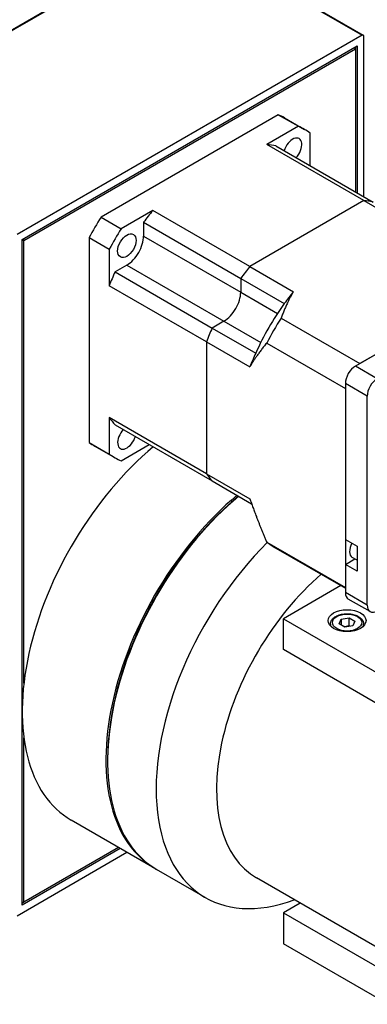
# Model space of a CAD drawing. Extents: x 18935 to 20126, y 1469 to 2344.
# Tile 8 of 12: x 19871 to 19908, y 2189 to 2292. Entities that reach past the tile are written whole.
import ezdxf

# ---------------------------------------------------------------- set-up
doc = ezdxf.new("R2010")
doc.units = 0
doc.header["$LTSCALE"] = 25.4
doc.layers.get('0').update_dxf_attribs({"linetype": 'CONTINUOUS'})

msp = doc.modelspace()

# ---------------------------------------------------------------- linework, layer by layer
for p, q in [((19851.5456952, 2280.665312), (19887.9616944, 2301.6900989)), ((19851.6706952, 2280.6529298), (19888.0866944, 2301.6777167)), ((19888.0866944, 2301.6777167), (19907.0018008, 2290.757075)), ((19888.2116944, 2301.6900989), (19907.1268008, 2290.7694572)), ((19907.0018008, 2290.757075), (19870.5858016, 2269.732288)), ((19907.1785775, 2273.7280531), (19907.1785775, 2290.6550129)), ((19871.1161317, 2269.2219776), (19906.4714707, 2289.6343922)), ((19871.2929084, 2269.1199156), (19906.294694, 2289.3282059)), ((19906.294694, 2289.3282059), (19906.2063057, 2289.481299)), ((19906.294694, 2289.5323301), (19906.294694, 2289.3282059)), ((19906.294694, 2289.3282059), (19906.294694, 2274.2383635)), ((19906.4714707, 2289.6343922), (19906.4714707, 2274.1363014)), ((19898.1479447, 2282.3793124), (19879.4396577, 2271.5780779)), ((19898.1479447, 2282.3793124), (19900.269265, 2281.1545675)), ((19898.7938012, 2282.0517545), (19900.9151215, 2280.8270096)), ((19900.269265, 2281.1545675), (19896.9385134, 2279.2315572)), ((19901.5217233, 2276.9940394), (19901.5217233, 2280.4314604)), ((19907.1915618, 2273.311957), (19896.9385134, 2279.2315572)), ((19897.897801, 2279.0863119), (19908.1508493, 2273.1667117)), ((19907.1915618, 2273.311957), (19895.144778, 2266.3567431)), ((19907.1915618, 2273.311957), (19911.7877558, 2270.6583431)), ((19879.4396577, 2271.5780779), (19881.5609781, 2270.353333)), ((19884.8917296, 2272.2763433), (19881.5609781, 2270.353333)), ((19895.144778, 2266.3567431), (19884.8917296, 2272.2763433)), ((19883.9324421, 2271.0234082), (19894.1854904, 2265.103808)), ((19883.9324421, 2271.0234082), (19883.9324421, 2269.5791949)), ((19878.1871995, 2269.4087566), (19880.3085198, 2268.1840117)), ((19878.1871995, 2269.4087566), (19878.1871995, 2247.8062876)), ((19883.9324421, 2269.5791949), (19894.1854904, 2263.6595947)), ((19871.1161317, 2199.0032717), (19871.1161317, 2269.2219776)), ((19871.2929084, 2269.1199156), (19871.1161317, 2269.1199156)), ((19871.20452, 2269.2730087), (19871.2929084, 2269.1199156)), ((19871.2929084, 2222.3972737), (19871.2929084, 2269.1199156)), ((19880.3085198, 2268.1840117), (19880.3085198, 2264.3379911)), ((19882.1646751, 2266.5173327), (19880.9139497, 2265.7952261)), ((19882.1646751, 2266.5173327), (19892.4177234, 2260.5977325)), ((19895.144778, 2266.3567431), (19899.740972, 2263.7031292)), ((19924.9253067, 2266.6082354), (19906.7559644, 2256.1181607)), ((19880.9139497, 2265.7952261), (19891.1669981, 2259.8756259)), ((19890.5615681, 2258.4183909), (19880.3085198, 2264.3379911)), ((19894.1854904, 2265.103808), (19894.1854904, 2263.6595947)), ((19894.1854904, 2265.103808), (19898.7816845, 2262.4501941)), ((19894.1854904, 2263.6595947), (19898.0686568, 2261.4176475)), ((19892.4177234, 2260.5977325), (19891.1669981, 2259.8756259)), ((19892.4177234, 2260.5977325), (19896.3008899, 2258.3557853)), ((19898.4474597, 2260.9150781), (19906.7559644, 2256.1181607)), ((19891.1669981, 2259.8756259), (19895.7631921, 2257.222012)), ((19890.5615681, 2258.4183909), (19890.5615681, 2244.5079631)), ((19890.5615681, 2258.4183909), (19895.1577622, 2255.764777)), ((19896.9255292, 2258.2790171), (19905.2340339, 2253.4820996)), ((19908.8579561, 2257.3317462), (19906.294694, 2255.8518461)), ((19908.5927911, 2254.5250392), (19906.294694, 2255.8518461)), ((19907.5321309, 2252.6879219), (19905.2340339, 2254.0147288)), ((19905.2340339, 2254.0147288), (19905.2340339, 2237.5827351)), ((19905.2340339, 2253.4820996), (19905.2340339, 2232.5019503)), ((19907.5321309, 2230.6425142), (19907.5321309, 2252.6879219)), ((19890.5615681, 2244.5079631), (19880.3085198, 2250.4275633)), ((19880.3085198, 2250.4275633), (19880.3085198, 2246.5815427)), ((19880.9139497, 2249.6694186), (19891.1669981, 2243.7498184)), ((19878.1871995, 2247.8062876), (19880.3085198, 2246.5815427)), ((19881.5609781, 2245.8584356), (19884.537872, 2247.5771461)), ((19878.7938012, 2247.4107384), (19880.9151215, 2246.1859935)), ((19890.5615681, 2244.5079631), (19895.1577622, 2241.8543492)), ((19891.1669981, 2243.7498184), (19895.3363293, 2241.3426539)), ((19896.9255292, 2237.2988677), (19905.2340339, 2232.5019503)), ((19905.2340339, 2237.5827351), (19906.4714707, 2236.8683006)), ((19897.6571309, 2236.808665), (19905.2340339, 2232.434138)), ((19906.4714707, 2236.8683006), (19906.4714707, 2234.2146867)), ((19905.2340339, 2234.9291212), (19906.2455192, 2235.5131026)), ((19906.4714707, 2235.3826494), (19905.9607474, 2235.6775157)), ((19906.4714707, 2234.2146867), (19905.2340339, 2234.9291212)), ((19905.2340339, 2234.9291212), (19905.2340339, 2231.9693211)), ((19904.7526936, 2232.7120399), (19898.6932961, 2229.2136452)), ((19907.5321309, 2230.6425142), (19905.2340339, 2231.9693211)), ((19907.8427911, 2229.9558485), (19905.544694, 2231.2826555)), ((19898.6932961, 2225.9476588), (19898.6932961, 2229.2136452)), ((19898.6932961, 2229.2136452), (20029.5080506, 2153.6877114)), ((19904.5742942, 2228.6759874), (19904.7984381, 2229.1589503)), ((19904.7984381, 2229.1589503), (19905.6349544, 2229.2883598)), ((19904.7984381, 2229.1589503), (19904.7984381, 2228.5465778)), ((19905.6349544, 2228.4718632), (19905.6349544, 2229.2883598)), ((19905.6349544, 2229.2883598), (19906.2473269, 2228.9348064)), ((19906.2473269, 2228.9348064), (19906.023183, 2228.4518435)), ((19903.6608106, 2228.6420976), (19903.6608106, 2228.450504)), ((19905.1866667, 2228.322434), (19904.5742942, 2228.6759874)), ((19906.023183, 2228.4518435), (19905.1866667, 2228.322434)), ((19907.1608106, 2228.6420976), (19907.1608106, 2228.450504)), ((20029.5080506, 2150.4217251), (19898.6932961, 2225.9476588)), ((19871.2929084, 2199.3094579), (19871.2929084, 2216.6382228)), ((19880.1317431, 2214.4146446), (19880.1317431, 2214.2105205)), ((19885.132636, 2202.8681547), (19876.2938012, 2207.9712584)), ((19881.4714707, 2204.9819295), (19871.1161317, 2199.0032717)), ((19881.294694, 2205.0839915), (19871.2929084, 2199.3094579)), ((19870.5858016, 2197.8805889), (19882.1785775, 2204.5736812)), ((19890.4359368, 2199.8062926), (19885.3094127, 2202.7660927)), ((20038.1701087, 2119.7080811), (19895.8679173, 2201.8662896)), ((19871.2929084, 2199.3094579), (19871.1161317, 2199.2073958)), ((19871.1161317, 2199.3094579), (19871.2929084, 2199.3094579)), ((19900.4671597, 2199.2109157), (19898.6932961, 2198.1867751)), ((19898.6932961, 2198.1867751), (19898.6932961, 2194.9207888)), ((19898.6932961, 2198.1867751), (20029.5080506, 2122.6608414)), ((20029.5080506, 2119.394855), (19898.6932961, 2194.9207888))]:
    msp.add_line(p, q)
for centre, major_axis, start_param, end_param in [((19907.0018008, 2290.5529508), (0.125, 0.2165064), 5.4977871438, 7.0685834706), ((19888.7938012, 2264.7312464), (10, 17.3205081), 0, 0.0626639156), ((19890.9151215, 2263.5065016), (10, 17.3205081), 6.2205213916, 6.3458492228), ((19899.6651215, 2278.6619461), (0.6875, 1.1907849), 4.3275812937, 8.2387893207), ((19890.9151215, 2263.5065016), (8.625, 14.9389382), 0.1758905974, 0.2689230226), ((19901.1681699, 2257.5869014), (8.625, 14.9389382), 0.1758905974, 0.2689230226), ((19888.7938012, 2264.7312464), (-10, -17.3205081), 4.6497250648, 4.775052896), ((19890.9151215, 2263.5065016), (-8.625, -14.9389382), 4.4434659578, 4.536498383), ((19890.9151215, 2263.5065016), (-10, -17.3205081), 4.6497250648, 4.775052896), ((19882.1646751, 2268.5585742), (-1.25, -2.1650635), 0.7853981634, 2.3561944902), ((19901.1681699, 2257.5869014), (8.625, 14.9389382), 1.3018733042, 1.3949057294), ((19890.9151215, 2263.5065016), (-8.625, -14.9389382), 4.8882795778, 4.9813120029), ((19892.4177234, 2262.6389739), (-1.25, -2.1650635), 0.7853981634, 2.3561944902), ((19905.7643639, 2254.9332875), (-8.625, -14.9389382), 4.4434659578, 4.536498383), ((19905.7643639, 2254.9332875), (-8.625, -14.9389382), 4.536498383, 4.8882795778), ((19907.5321309, 2253.9126667), (-9.875, -17.1040017), 4.6352527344, 4.7895252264), ((19901.1681699, 2257.5869014), (8.625, 14.9389382), 1.7466869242, 1.8397193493), ((19905.7643639, 2254.9332875), (-8.625, -14.9389382), 4.8882795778, 4.9813120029), ((19906.294694, 2254.6271012), (-0.75, -1.2990381), 3.926990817, 5.4977871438), ((19908.5927911, 2253.3002943), (0.75, 1.2990381), 0.7853981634, 2.3561944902), ((19890.9151215, 2263.5065016), (-8.625, -14.9389382), 6.0142622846, 6.1072947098), ((19882.1651215, 2248.351057), (-0.6875, -1.1907849), 4.3275812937, 8.2387893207), ((19888.7938012, 2264.7312464), (-10, -17.3205081), 6.2205213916, 6.2831853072), ((19888.7938012, 2229.6218935), (-12.5, -21.6506351), 4.1456667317, 6.2831853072), ((19890.9151215, 2263.5065016), (-10, -17.3205081), 6.2205213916, 6.3458492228), ((19901.1681699, 2257.5869014), (-8.625, -14.9389382), 6.0142622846, 6.1072947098), ((19897.632636, 2224.5187898), (-12.5, -21.6506351), 4.1456667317, 6.2902564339), ((19897.8094127, 2224.4167278), (-12.5, -21.6506351), 4.1456667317, 6.2831853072), ((19897.632636, 2224.5187898), (-12.375, -21.4341287), 4.1392256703, 5.4977871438), ((19902.9359368, 2221.4569276), (-12.5, -21.6506351), 4.2699410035, 6.8925706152), ((19907.5321309, 2253.9126667), (-9.875, -17.1040017), 6.2060490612, 6.2831853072), ((19906.6482474, 2236.8683006), (-0.6875, -1.1907849), 4.7767157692, 6.2831853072), ((19906.1179173, 2219.6198103), (-10.25, -17.7535208), 4.1657897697, 6.2831853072), ((19906.294694, 2232.5816936), (-0.75, -1.2990381), 5.4977871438, 6.2831853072), ((19908.5927911, 2231.2548866), (-0.75, -1.2990381), 5.4977871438, 7.0685834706), ((19905.4108106, 2228.6420976), (-1.75, 0), 0, 0.2414073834), ((19905.4108106, 2228.6420976), (1.75, 0), 6.0417779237, 6.2831853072)]:
    msp.add_ellipse(centre, major_axis=major_axis, ratio=0.5773502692, start_param=start_param, end_param=end_param)
for centre, major_axis in [((19882.1651215, 2268.5583164), (0.6875, 1.1907849)), ((19905.4108106, 2229.009521), (2, 0)), ((19905.4108106, 2228.8053969), (1.55, 0))]:
    msp.add_ellipse(centre, major_axis=major_axis, ratio=0.5773502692)
for points, weights in [([(19899.740972, 2263.7031292), (19899.0185401, 2262.4722161), (19898.4474597, 2260.9150781)], [1.45736434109, 1.41367336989, 1.35251798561]), ([(19896.9255292, 2258.2790171), (19895.8625483, 2257.005878), (19895.1577622, 2255.764777)], [1.35251798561, 1.41367336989, 1.45736434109]), ([(19895.1577622, 2241.8543492), (19895.8625483, 2239.7994314), (19896.9255292, 2237.2988677)], [1.45736434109, 1.41367336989, 1.35251798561]), ([(19905.6349544, 2228.4718632), (19905.375549, 2228.3684337), (19905.1499457, 2228.3436348)], [1, 1.09062147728, 1.07507328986]), ([(19905.7125753, 2228.4037923), (19905.6749027, 2228.4354829), (19905.6349544, 2228.4718632)], [1.03148954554, 1.01779072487, 1])]:
    msp.add_rational_spline(points, weights, degree=2)
msp.add_open_spline([(19903.6608106, 2228.6420976), (19903.6608106, 2228.7512682), (19903.6863814, 2228.8599701), (19903.7844985, 2229.0696662), (19903.860384, 2229.1692549), (19904.0606614, 2229.3571033), (19904.190527, 2229.4423365), (19904.4881002, 2229.5844416), (19904.6571524, 2229.6401362), (19905.013024, 2229.7154747), (19905.1996507, 2229.735327), (19905.5728484, 2229.7384448), (19905.759338, 2229.7218896), (19906.1160447, 2229.6534486), (19906.2861397, 2229.6014748), (19906.5943518, 2229.4640624), (19906.732323, 2229.3784259), (19906.9562953, 2229.1783039), (19907.0439921, 2229.064099), (19907.1390274, 2228.843554), (19907.1608106, 2228.7429892), (19907.1608106, 2228.6420976)], degree=3, knots=[0.7853981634, 0.7853981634, 0.7853981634, 0.7853981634, 1.0492433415, 1.0492433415, 1.3371734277, 1.3371734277, 1.6651252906, 1.6651252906, 2.0047401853, 2.0047401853, 2.3417254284, 2.3417254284, 2.6770391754, 2.6770391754, 3.0137607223, 3.0137607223, 3.3533212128, 3.3533212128, 3.683154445, 3.683154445, 3.926990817, 3.926990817, 3.926990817, 3.926990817])

doc.saveas('drawing.dxf')
